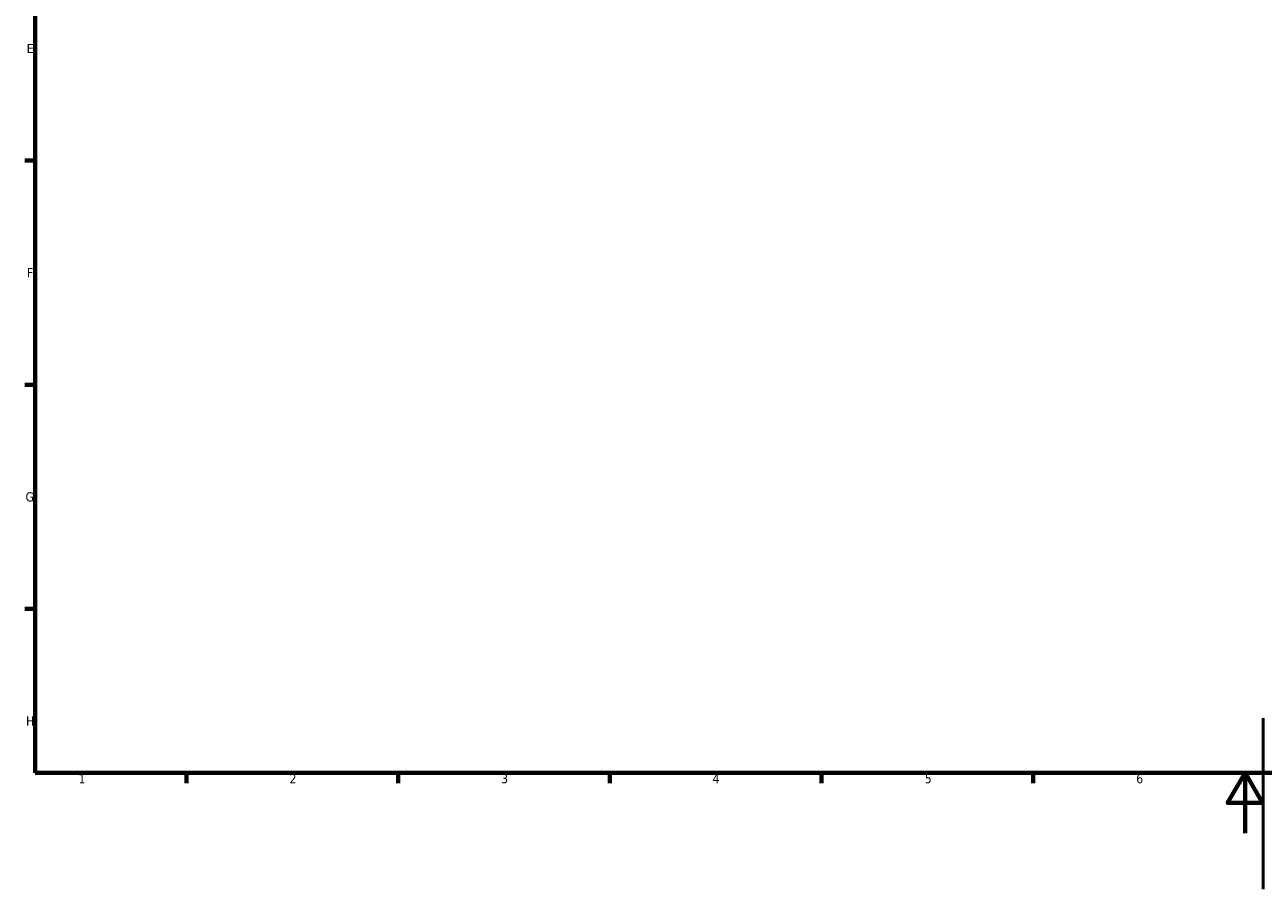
# Model space of a CAD drawing. Header units: millimetres. Extents: x -229 to 1180, y -29 to 833.
# Tile 1 of 6: x 17 to 427, y -19 to 268. Entities that reach past the tile are written whole.
import ezdxf

# ---------------------------------------------------------------- set-up
doc = ezdxf.new("R2010")
doc.units = ezdxf.units.MM
doc.layers.add('Border (ANSI)', color=7, linetype='Continuous', lineweight=70)
doc.layers.add('Visible (ANSI)', color=7, linetype='Continuous', lineweight=50)
doc.styles.add('Note Text (ANSI)', font='tahoma.ttf')

# ---------------------------------------------------------------- blocks, each defined once
blk = doc.blocks.new('Borders Default Border')
at = {"layer": 'Border (ANSI)'}
for p, q in [((20, 222.75), (16.55, 222.75)), ((20, 148.5), (16.55, 148.5)), ((20, 74.25), (16.55, 74.25)), ((70.08, 20), (70.08, 16.55)), ((140.17, 20), (140.17, 16.55)), ((210.25, 20), (210.25, 16.55)), ((280.33, 20), (280.33, 16.55)), ((350.42, 20), (350.42, 16.55))]:
    blk.add_line(p, q, dxfattribs=at)
at = {"layer": 'Border (ANSI)', "flags": 128}
for points in [[(20, 20), (20, 574), (821, 574), (821, 20), (20, 20)], [(420.5, 0), (420.5, 20), (414.73, 10), (426.27, 10), (420.5, 20)]]:
    blk.add_lwpolyline(points, dxfattribs=at)
at = {"layer": 'Border (ANSI)', "char_height": 3.05, "attachment_point": 7, "style": 'Note Text (ANSI)'}
for s, insert in [('E', (17.21, 258.35)), ('F', (17.29, 184.1)), ('G', (16.81, 109.79)), ('H', (16.97, 35.6)), ('1', (34.35, 16.55)), ('2', (104.2, 16.55)), ('3', (174.26, 16.49)), ('4', (244.23, 16.55)), ('6', (384.49, 16.49)), ('5', (314.48, 16.49))]:
    blk.add_mtext(s, dxfattribs=dict(at, insert=insert))

msp = doc.modelspace()

# ---------------------------------------------------------------- linework, layer by layer
at = {"layer": 'Visible (ANSI)'}
msp.add_line((426.531, 38.081), (426.531, -18.563), dxfattribs=at)

# ---------------------------------------------------------------- block references
msp.add_blockref('Borders Default Border', (0, 0))

doc.saveas('drawing.dxf')
